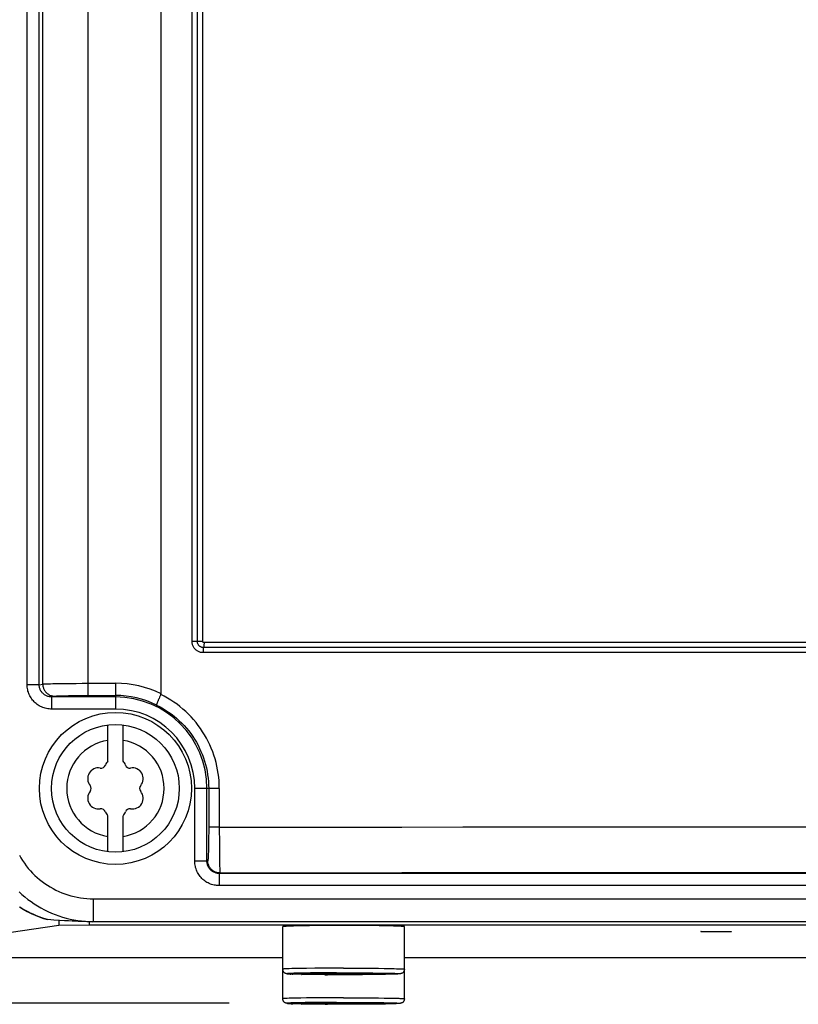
# Model space of a CAD drawing. Extents: x 0 to 594, y 0 to 420.
# Tile 8 of 104: x 73 to 83, y 151 to 164. Entities that reach past the tile are written whole.
import ezdxf

# ---------------------------------------------------------------- set-up
doc = ezdxf.new("R2010")
doc.units = 0
doc.header["$LTSCALE"] = 32.67
doc.layers.get('0').update_dxf_attribs({"linetype": 'CONTINUOUS'})
doc.layers.add('DATUM_AXIS', color=7, linetype='CONTINUOUS')
doc.styles.get("Standard").update_dxf_attribs({"font": 'txt', "width": 0.8})
doc.dimstyles.get("Standard").update_dxf_attribs({"dimtxt": 2.5, "dimasz": 2.5, "dimexe": 1.25, "dimexo": 0.625, "dimtad": 1, "dimcen": 2.5, "dimazin": 3, "dimtfac": 1, "dimtmove": 0, "dimatfit": 3})

# ---------------------------------------------------------------- blocks, each defined once
blk = doc.blocks.new('_FILLED')
at = {"color": 0, "linetype": 'BYBLOCK'}
blk.add_solid([(0, 0), (-1, 0.1429), (-1, -0.1429)], dxfattribs=at)
blk = doc.blocks.new('*D4')
at = {"color": 2, "linetype": 'CONTINUOUS'}
for p, q in [((66.373, 287.928), (57.721, 287.928)), ((58.721, 287.928), (58.721, 219.395)), ((58.721, 150.863), (58.721, 219.395)), ((75.926, 150.863), (57.721, 150.863))]:
    blk.add_line(p, q, dxfattribs=at)
at = {"color": 2, "linetype": 'CONTINUOUS', "xscale": 3.5, "yscale": 3.5, "zscale": 3.5}
for p, rotation in [((58.721, 287.928), 90.0000000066), ((58.721, 150.863), 270.0000000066)]:
    blk.add_blockref('_FILLED', p, dxfattribs=dict(at, rotation=rotation))
at = {"color": 5, "linetype": 'CONTINUOUS', "width": 0.8}
blk.add_text('685', height=3.5, rotation=90, dxfattribs=at).set_placement((57.846, 215.195))

msp = doc.modelspace()

# ---------------------------------------------------------------- linework, layer by layer
at = {"color": 9, "linetype": 'CONTINUOUS'}
for p, q in [((74.07, 154.914), (74.07, 285.944)), ((73.474, 155.064), (73.474, 285.344)), ((75.437, 155.625), (75.437, 247.082)), ((75.508, 155.625), (75.508, 247.069)), ((75.578, 155.625), (75.578, 247.056)), ((73.269, 155.054), (73.269, 177.36)), ((73.428, 155.054), (73.428, 177.381)), ((75.578, 155.625), (75.437, 155.625)), ((89.665, 155.609), (75.595, 155.609)), ((89.674, 155.477), (75.586, 155.477)), ((89.67, 155.543), (75.59, 155.543)), ((73.428, 155.054), (73.269, 155.054)), ((73.428, 155.054), (73.474, 155.064)), ((73.524, 155.067), (73.548, 155.068)), ((73.548, 155.068), (73.576, 155.069)), ((73.576, 155.069), (73.608, 155.07)), ((73.608, 155.07), (73.643, 155.07)), ((73.643, 155.07), (73.703, 155.071)), ((73.703, 155.071), (73.768, 155.072)), ((73.768, 155.072), (73.839, 155.073)), ((73.839, 155.073), (73.914, 155.073)), ((73.914, 155.073), (73.991, 155.074)), ((73.991, 155.074), (74.07, 155.074)), ((74.07, 155.074), (74.43, 155.074)), ((74.43, 155.074), (74.43, 154.735)), ((73.591, 154.895), (73.633, 154.904)), ((74.43, 154.895), (73.591, 154.895)), ((73.591, 154.895), (73.591, 154.735)), ((73.696, 154.908), (73.72, 154.909)), ((73.72, 154.909), (73.748, 154.91)), ((73.748, 154.91), (73.778, 154.911)), ((73.778, 154.911), (73.811, 154.912)), ((73.811, 154.912), (73.847, 154.912)), ((73.847, 154.912), (73.904, 154.913)), ((73.904, 154.913), (73.965, 154.914)), ((74.048, 154.914), (74.43, 154.914)), ((74.43, 154.735), (73.591, 154.735)), ((75.796, 153.691), (75.474, 153.691)), ((75.474, 152.732), (75.474, 153.691)), ((75.634, 152.732), (75.634, 153.691)), ((75.656, 153.691), (75.656, 153.179)), ((75.796, 153.691), (75.796, 153.179)), ((75.796, 153.179), (75.656, 153.179)), ((75.656, 153.179), (75.656, 153.115)), ((75.796, 153.179), (75.796, 153.099)), ((75.656, 153.115), (75.655, 153.053)), ((75.655, 153.053), (75.655, 152.994)), ((75.796, 153.099), (75.797, 153.047)), ((75.797, 153.047), (75.797, 152.898)), ((75.653, 152.887), (75.652, 152.856)), ((75.654, 152.92), (75.653, 152.887)), ((75.655, 152.994), (75.654, 152.956)), ((75.654, 152.956), (75.654, 152.92)), ((75.797, 152.898), (75.798, 152.788)), ((75.652, 152.856), (75.651, 152.829)), ((75.798, 152.788), (75.799, 152.714)), ((75.634, 152.732), (75.474, 152.732)), ((75.644, 152.739), (75.634, 152.732)), ((75.799, 152.714), (75.8, 152.668)), ((75.8, 152.668), (75.801, 152.642)), ((75.801, 152.642), (75.802, 152.62)), ((75.804, 152.579), (75.794, 152.572)), ((124.266, 152.572), (75.794, 152.572)), ((75.794, 152.572), (75.794, 152.412)), ((124.266, 152.412), (75.794, 152.412)), ((74.139, 152.238), (125.921, 152.238)), ((74.139, 152.238), (74.139, 151.938)), ((73.348, 152.034), (73.303, 152.055)), ((73.394, 152.014), (73.348, 152.034)), ((73.44, 151.996), (73.394, 152.014)), ((74.126, 151.937), (74.139, 151.938)), ((74.139, 151.938), (125.921, 151.938))]:
    msp.add_line(p, q, dxfattribs=at)
at = {"color": 7, "linetype": 'CONTINUOUS'}
for p, q in [((75.03, 154.937), (75.03, 285.344)), ((75.011, 154.892), (75.004, 154.876)), ((75.019, 154.91), (75.011, 154.892)), ((75.028, 154.927), (75.019, 154.91)), ((73.536, 151.965), (73.537, 151.964)), ((73.759, 151.95), (73.695, 151.954)), ((73.814, 151.947), (73.759, 151.95)), ((73.863, 151.944), (73.814, 151.947)), ((73.904, 151.942), (73.863, 151.944)), ((73.941, 151.941), (73.904, 151.942)), ((73.973, 151.94), (73.941, 151.941)), ((74, 151.939), (73.973, 151.94)), ((74.025, 151.938), (74, 151.939)), ((74.055, 151.937), (74.025, 151.938)), ((74.079, 151.937), (74.055, 151.937)), ((74.098, 151.937), (74.079, 151.937)), ((74.113, 151.937), (74.098, 151.937)), ((74.126, 151.937), (74.113, 151.937)), ((125.938, 151.937), (74.126, 151.937))]:
    msp.add_line(p, q, dxfattribs=at)
at = {"color": 9, "linetype": 'CONTINUOUS'}
for points in [[(75.586, 155.477), (75.577, 155.477), (75.567, 155.478), (75.558, 155.479), (75.549, 155.481), (75.54, 155.484), (75.531, 155.487), (75.523, 155.491), (75.514, 155.495), (75.506, 155.5), (75.499, 155.505), (75.491, 155.511), (75.484, 155.517), (75.478, 155.524), (75.471, 155.531), (75.466, 155.538), (75.46, 155.546), (75.456, 155.554), (75.452, 155.562), (75.448, 155.571), (75.445, 155.58), (75.442, 155.589), (75.44, 155.598), (75.439, 155.607), (75.438, 155.616), (75.437, 155.625)], [(75.59, 155.543), (75.585, 155.543), (75.579, 155.544), (75.573, 155.545), (75.567, 155.546), (75.561, 155.548), (75.556, 155.55), (75.551, 155.553), (75.546, 155.556), (75.541, 155.559), (75.536, 155.563), (75.532, 155.567), (75.528, 155.571), (75.524, 155.576), (75.521, 155.581), (75.518, 155.586), (75.515, 155.591), (75.513, 155.597), (75.511, 155.602), (75.509, 155.608), (75.508, 155.614), (75.508, 155.62), (75.508, 155.625)], [(75.595, 155.609), (75.593, 155.609), (75.591, 155.609), (75.589, 155.61), (75.588, 155.61), (75.586, 155.611), (75.585, 155.612), (75.583, 155.613), (75.582, 155.615), (75.581, 155.616), (75.58, 155.617), (75.579, 155.619), (75.578, 155.621), (75.578, 155.622), (75.578, 155.624), (75.578, 155.625)], [(75.595, 155.609), (75.595, 155.603), (75.595, 155.597), (75.595, 155.591), (75.594, 155.585), (75.594, 155.58), (75.594, 155.574), (75.593, 155.569), (75.593, 155.564), (75.593, 155.559), (75.592, 155.554), (75.592, 155.55), (75.591, 155.546), (75.59, 155.539)], [(75.586, 155.477), (75.586, 155.483), (75.586, 155.489), (75.586, 155.494), (75.586, 155.5), (75.587, 155.506), (75.587, 155.511), (75.587, 155.517), (75.588, 155.522), (75.588, 155.527), (75.589, 155.531), (75.589, 155.535), (75.59, 155.539)], [(73.591, 154.735), (73.574, 154.735), (73.557, 154.737), (73.54, 154.739), (73.524, 154.742), (73.507, 154.746), (73.491, 154.751), (73.475, 154.756), (73.459, 154.763), (73.444, 154.77), (73.429, 154.778), (73.415, 154.787), (73.401, 154.796), (73.388, 154.806), (73.375, 154.817), (73.363, 154.829), (73.351, 154.841), (73.341, 154.854), (73.33, 154.867), (73.321, 154.881), (73.312, 154.895), (73.304, 154.909), (73.297, 154.925), (73.291, 154.94), (73.285, 154.956), (73.28, 154.972), (73.276, 154.988), (73.273, 155.004), (73.271, 155.021), (73.27, 155.037), (73.269, 155.054)], [(73.591, 154.895), (73.581, 154.895), (73.571, 154.896), (73.561, 154.897), (73.551, 154.9), (73.541, 154.902), (73.532, 154.905), (73.523, 154.909), (73.514, 154.913), (73.505, 154.918), (73.497, 154.924), (73.489, 154.929), (73.482, 154.936), (73.475, 154.942), (73.468, 154.949), (73.462, 154.957), (73.456, 154.964), (73.451, 154.972), (73.446, 154.981), (73.442, 154.989), (73.438, 154.998), (73.435, 155.007), (73.433, 155.016), (73.431, 155.026), (73.429, 155.035), (73.428, 155.044), (73.428, 155.054)], [(73.474, 155.064), (73.478, 155.064), (73.483, 155.065), (73.489, 155.065), (73.496, 155.066), (73.504, 155.066), (73.514, 155.067), (73.524, 155.067)], [(73.474, 155.064), (73.475, 155.054), (73.475, 155.044), (73.477, 155.034), (73.479, 155.024), (73.482, 155.014), (73.485, 155.005), (73.489, 154.996), (73.494, 154.987), (73.499, 154.978), (73.505, 154.97), (73.511, 154.962), (73.517, 154.954), (73.524, 154.947), (73.532, 154.941), (73.54, 154.935), (73.548, 154.929), (73.557, 154.924), (73.565, 154.919), (73.575, 154.915), (73.584, 154.912), (73.594, 154.909), (73.603, 154.907), (73.613, 154.905), (73.623, 154.904), (73.633, 154.904)], [(73.633, 154.904), (73.636, 154.904), (73.64, 154.905), (73.645, 154.905), (73.651, 154.906), (73.658, 154.907), (73.667, 154.907), (73.675, 154.908), (73.685, 154.908), (73.696, 154.908)], [(73.965, 154.914), (74.027, 154.914), (74.048, 154.914)], [(75.796, 153.691), (75.795, 153.74), (75.793, 153.789), (75.788, 153.838), (75.782, 153.887), (75.774, 153.936), (75.765, 153.984), (75.753, 154.032), (75.74, 154.08), (75.726, 154.127), (75.709, 154.173), (75.691, 154.219), (75.671, 154.264), (75.65, 154.309), (75.627, 154.352), (75.602, 154.395), (75.576, 154.437), (75.549, 154.478), (75.52, 154.519), (75.49, 154.558), (75.458, 154.596), (75.425, 154.632), (75.39, 154.668), (75.354, 154.702), (75.317, 154.735), (75.279, 154.767), (75.24, 154.798), (75.199, 154.826), (75.158, 154.854), (75.116, 154.88), (75.072, 154.904), (75.028, 154.927)], [(74.97, 154.788), (75.011, 154.767), (75.051, 154.745), (75.09, 154.721), (75.128, 154.696), (75.165, 154.67), (75.201, 154.642), (75.236, 154.612), (75.27, 154.582), (75.302, 154.55), (75.334, 154.517), (75.364, 154.483), (75.393, 154.448), (75.42, 154.412), (75.446, 154.375), (75.471, 154.337), (75.494, 154.298), (75.516, 154.258), (75.537, 154.217), (75.555, 154.176), (75.573, 154.134), (75.588, 154.091), (75.602, 154.048), (75.615, 154.005), (75.626, 153.961), (75.635, 153.916), (75.642, 153.871), (75.648, 153.826), (75.653, 153.781), (75.655, 153.736), (75.656, 153.691)], [(75.796, 153.179), (76.595, 153.18), (77.395, 153.182), (78.196, 153.183), (78.998, 153.184), (79.801, 153.185), (80.604, 153.185), (81.408, 153.186), (82.212, 153.186), (83.016, 153.186), (83.82, 153.186), (84.624, 153.185), (85.428, 153.185), (86.23, 153.184), (87.032, 153.183), (87.834, 153.182), (88.634, 153.18), (89.433, 153.179), (90.23, 153.177)], [(73.167, 152.813), (73.187, 152.777), (73.21, 152.741), (73.233, 152.706), (73.258, 152.672), (73.284, 152.639), (73.312, 152.607), (73.341, 152.577), (73.37, 152.547), (73.401, 152.518), (73.433, 152.491), (73.467, 152.465), (73.501, 152.44), (73.536, 152.416), (73.572, 152.394), (73.609, 152.373), (73.646, 152.353), (73.685, 152.335), (73.724, 152.319), (73.764, 152.304), (73.804, 152.29), (73.845, 152.278), (73.886, 152.268), (73.928, 152.259), (73.969, 152.251), (74.012, 152.246), (74.054, 152.242), (74.097, 152.239), (74.139, 152.238)], [(75.651, 152.829), (75.65, 152.804), (75.65, 152.794), (75.649, 152.784), (75.649, 152.775), (75.648, 152.767), (75.648, 152.76), (75.647, 152.754), (75.647, 152.748), (75.646, 152.744), (75.646, 152.741), (75.645, 152.739), (75.644, 152.739)], [(75.794, 152.412), (75.777, 152.412), (75.761, 152.414), (75.744, 152.416), (75.728, 152.419), (75.711, 152.423), (75.695, 152.427), (75.679, 152.433), (75.664, 152.439), (75.649, 152.447), (75.634, 152.455), (75.62, 152.463), (75.606, 152.473), (75.593, 152.483), (75.58, 152.494), (75.568, 152.506), (75.556, 152.518), (75.545, 152.53), (75.535, 152.544), (75.526, 152.557), (75.517, 152.572), (75.509, 152.586), (75.502, 152.602), (75.495, 152.617), (75.49, 152.633), (75.485, 152.649), (75.481, 152.665), (75.478, 152.682), (75.476, 152.698), (75.475, 152.715), (75.474, 152.732)], [(75.794, 152.572), (75.784, 152.572), (75.774, 152.573), (75.764, 152.575), (75.754, 152.577), (75.745, 152.58), (75.735, 152.583), (75.726, 152.587), (75.717, 152.592), (75.708, 152.597), (75.7, 152.602), (75.692, 152.608), (75.685, 152.615), (75.677, 152.622), (75.671, 152.63), (75.665, 152.638), (75.659, 152.646), (75.654, 152.655), (75.649, 152.664), (75.645, 152.673), (75.642, 152.682), (75.639, 152.692), (75.637, 152.702), (75.635, 152.712), (75.634, 152.722), (75.634, 152.732)], [(75.804, 152.579), (75.794, 152.579), (75.784, 152.58), (75.774, 152.581), (75.765, 152.584), (75.755, 152.586), (75.746, 152.59), (75.736, 152.594), (75.727, 152.598), (75.719, 152.604), (75.71, 152.609), (75.702, 152.615), (75.695, 152.622), (75.688, 152.629), (75.681, 152.637), (75.675, 152.645), (75.669, 152.653), (75.664, 152.662), (75.66, 152.67), (75.656, 152.68), (75.652, 152.689), (75.649, 152.699), (75.647, 152.709), (75.646, 152.719), (75.645, 152.729), (75.644, 152.739)], [(75.802, 152.62), (75.802, 152.611), (75.802, 152.603), (75.803, 152.596), (75.803, 152.59), (75.803, 152.585), (75.804, 152.582), (75.804, 152.58), (75.804, 152.579)], [(75.804, 152.579), (76.6, 152.58), (77.398, 152.582), (78.196, 152.583), (78.995, 152.584), (79.795, 152.585), (80.596, 152.585), (81.397, 152.586), (82.198, 152.586), (83, 152.586), (83.801, 152.586), (84.602, 152.585), (85.403, 152.585), (86.203, 152.584), (87.002, 152.583), (87.801, 152.582), (88.598, 152.58), (89.394, 152.579), (90.189, 152.577)], [(73.164, 152.331), (73.201, 152.297), (73.24, 152.263), (73.28, 152.231), (73.321, 152.201), (73.363, 152.172), (73.406, 152.144), (73.451, 152.118), (73.496, 152.094), (73.542, 152.071), (73.589, 152.051), (73.636, 152.031), (73.685, 152.014), (73.734, 151.998), (73.783, 151.984), (73.833, 151.972), (73.883, 151.962), (73.934, 151.954), (73.985, 151.947), (74.036, 151.942), (74.088, 151.939), (74.139, 151.938)], [(73.299, 152.057), (73.257, 152.079), (73.213, 152.104), (73.171, 152.13)], [(73.537, 151.964), (73.489, 151.979), (73.447, 151.994)]]:
    msp.add_lwpolyline(points, dxfattribs=at)
at = {"color": 7, "linetype": 'CONTINUOUS'}
for points in [[(75.004, 154.876), (75, 154.868), (74.996, 154.86), (74.993, 154.852), (74.99, 154.845), (74.987, 154.838), (74.984, 154.831), (74.982, 154.825), (74.979, 154.819), (74.977, 154.814), (74.975, 154.809), (74.974, 154.805), (74.973, 154.801), (74.972, 154.797), (74.971, 154.795), (74.97, 154.792), (74.97, 154.79), (74.97, 154.789), (74.97, 154.788)], [(75.028, 154.927), (75.029, 154.929), (75.029, 154.931), (75.03, 154.933), (75.03, 154.935), (75.03, 154.937)], [(73.167, 152.132), (73.217, 152.101), (73.268, 152.073), (73.321, 152.046), (73.375, 152.022), (73.429, 152), (73.485, 151.98), (73.536, 151.965)], [(73.695, 151.954), (73.622, 151.959), (73.581, 151.961), (73.537, 151.964)]]:
    msp.add_lwpolyline(points, dxfattribs=at)
at = {"color": 9, "linetype": 'CONTINUOUS'}
for radius, start in [(1.383, 64.2915), (1.223, 63.7886), (1.204, 0), (1.044, 0)]:
    msp.add_arc((74.43, 153.691), radius, start, 90, dxfattribs=at)
at = {"layer": 'DATUM_AXIS', "color": 7, "linetype": 'CONTINUOUS'}
for p, q in [((74.33, 154.049), (74.33, 154.525)), ((74.53, 154.049), (74.53, 154.525)), ((74.33, 152.857), (74.33, 153.332)), ((74.53, 152.857), (74.53, 153.332)), ((73.687, 151.885), (70.777, 151.472)), ((73.687, 151.954), (73.687, 151.885)), ((74.084, 151.891), (73.687, 151.885)), ((74.084, 151.937), (74.084, 151.891)), ((125.976, 151.891), (74.084, 151.891)), ((76.63, 150.923), (76.63, 151.872)), ((76.731, 151.879), (76.697, 151.878)), ((76.772, 151.88), (76.731, 151.879)), ((76.819, 151.881), (76.772, 151.88)), ((76.871, 151.882), (76.819, 151.881)), ((76.98, 151.884), (76.871, 151.882)), ((77.087, 151.885), (76.98, 151.884)), ((77.201, 151.885), (77.087, 151.885)), ((77.314, 151.886), (77.201, 151.885)), ((77.43, 151.886), (77.314, 151.886)), ((77.546, 151.886), (77.43, 151.886)), ((77.681, 151.885), (77.546, 151.886)), ((77.785, 151.885), (77.681, 151.885)), ((77.9, 151.883), (77.785, 151.885)), ((77.989, 151.882), (77.9, 151.883)), ((78.041, 151.881), (77.989, 151.882)), ((78.088, 151.88), (78.041, 151.881)), ((78.129, 151.879), (78.088, 151.88)), ((78.23, 150.923), (78.23, 151.872)), ((82.13, 151.806), (82.13, 151.806)), ((82.135, 151.807), (82.137, 151.807)), ((82.137, 151.807), (82.138, 151.807)), ((82.139, 151.805), (82.137, 151.805)), ((82.138, 151.807), (82.14, 151.807)), ((82.141, 151.805), (82.139, 151.805)), ((82.14, 151.807), (82.141, 151.807)), ((82.141, 151.807), (82.144, 151.807)), ((82.143, 151.805), (82.141, 151.805)), ((82.147, 151.804), (82.143, 151.805)), ((82.144, 151.807), (82.148, 151.807)), ((82.15, 151.804), (82.147, 151.804)), ((82.148, 151.807), (82.153, 151.807)), ((82.155, 151.804), (82.15, 151.804)), ((82.153, 151.807), (82.16, 151.808)), ((82.163, 151.804), (82.155, 151.804)), ((82.16, 151.808), (82.169, 151.808)), ((82.174, 151.804), (82.163, 151.804)), ((82.169, 151.808), (82.184, 151.808)), ((82.192, 151.803), (82.174, 151.804)), ((82.184, 151.808), (82.204, 151.809)), ((82.216, 151.803), (82.192, 151.803)), ((82.204, 151.809), (82.235, 151.809)), ((82.25, 151.803), (82.216, 151.803)), ((82.235, 151.809), (82.277, 151.809)), ((82.293, 151.802), (82.25, 151.803)), ((82.277, 151.809), (82.322, 151.809)), ((82.339, 151.802), (82.293, 151.802)), ((82.322, 151.809), (82.367, 151.809)), ((82.383, 151.802), (82.339, 151.802)), ((82.367, 151.809), (82.41, 151.809)), ((82.425, 151.803), (82.383, 151.802)), ((82.41, 151.809), (82.444, 151.809)), ((82.456, 151.803), (82.425, 151.803)), ((82.444, 151.809), (82.468, 151.808)), ((82.476, 151.803), (82.456, 151.803)), ((82.468, 151.808), (82.486, 151.808)), ((82.491, 151.804), (82.476, 151.803)), ((82.486, 151.808), (82.497, 151.808)), ((82.5, 151.804), (82.491, 151.804)), ((82.497, 151.808), (82.505, 151.807)), ((82.507, 151.804), (82.5, 151.804)), ((82.505, 151.807), (82.51, 151.807)), ((82.512, 151.804), (82.507, 151.804)), ((82.51, 151.807), (82.513, 151.807)), ((82.516, 151.804), (82.512, 151.804)), ((82.513, 151.807), (82.517, 151.807)), ((82.519, 151.805), (82.516, 151.804)), ((82.517, 151.807), (82.52, 151.807)), ((82.52, 151.805), (82.519, 151.805)), ((82.52, 151.807), (82.521, 151.807)), ((82.522, 151.805), (82.52, 151.805)), ((82.521, 151.807), (82.523, 151.807)), ((82.524, 151.805), (82.522, 151.805)), ((82.525, 151.805), (82.524, 151.805)), ((82.53, 151.806), (82.53, 151.806)), ((71.174, 151.464), (76.63, 151.464)), ((78.23, 151.464), (90.23, 151.464)), ((76.832, 151.245), (76.791, 151.246)), ((76.878, 151.244), (76.832, 151.245)), ((77.008, 151.254), (76.87, 151.254)), ((76.87, 151.254), (76.87, 151.25)), ((76.87, 151.25), (77.008, 151.25)), ((76.93, 151.243), (76.878, 151.244)), ((76.986, 151.242), (76.93, 151.243)), ((77.047, 151.241), (76.986, 151.242)), ((77.008, 151.25), (77.019, 151.255)), ((77.03, 151.255), (77.049, 151.256)), ((77.112, 151.241), (77.047, 151.241)), ((77.049, 151.256), (77.072, 151.257)), ((77.085, 151.247), (77.06, 151.248)), ((77.072, 151.257), (77.112, 151.258)), ((77.127, 151.247), (77.085, 151.247)), ((77.112, 151.258), (77.158, 151.258)), ((77.179, 151.24), (77.112, 151.241)), ((77.175, 151.246), (77.127, 151.247)), ((77.158, 151.258), (77.21, 151.259)), ((77.229, 151.245), (77.175, 151.246)), ((77.249, 151.24), (77.179, 151.24)), ((77.21, 151.259), (77.267, 151.259)), ((77.286, 151.245), (77.229, 151.245)), ((77.321, 151.239), (77.249, 151.24)), ((77.267, 151.259), (77.326, 151.26)), ((77.347, 151.245), (77.286, 151.245)), ((77.393, 151.239), (77.321, 151.239)), ((77.326, 151.26), (77.388, 151.26)), ((77.409, 151.245), (77.347, 151.245)), ((77.388, 151.26), (77.451, 151.26)), ((77.466, 151.239), (77.393, 151.239)), ((77.472, 151.245), (77.409, 151.245)), ((77.451, 151.26), (77.513, 151.26)), ((77.539, 151.239), (77.466, 151.239)), ((77.534, 151.245), (77.472, 151.245)), ((77.513, 151.26), (77.574, 151.259)), ((77.593, 151.245), (77.534, 151.245)), ((77.61, 151.24), (77.539, 151.239)), ((77.574, 151.259), (77.631, 151.259)), ((77.65, 151.246), (77.593, 151.245)), ((77.68, 151.24), (77.61, 151.24)), ((77.631, 151.259), (77.685, 151.258)), ((77.702, 151.246), (77.65, 151.246)), ((77.748, 151.241), (77.68, 151.24)), ((77.685, 151.258), (77.733, 151.258)), ((77.748, 151.247), (77.702, 151.246)), ((77.733, 151.258), (77.775, 151.257)), ((77.788, 151.248), (77.748, 151.247)), ((77.812, 151.241), (77.748, 151.241)), ((77.775, 151.257), (77.8, 151.256)), ((77.811, 151.248), (77.788, 151.248)), ((77.83, 151.249), (77.811, 151.248)), ((77.873, 151.242), (77.812, 151.241)), ((77.841, 151.255), (77.852, 151.25)), ((77.99, 151.254), (77.852, 151.254)), ((77.852, 151.25), (77.99, 151.25)), ((77.929, 151.243), (77.873, 151.242)), ((77.981, 151.244), (77.929, 151.243)), ((78.027, 151.245), (77.981, 151.244)), ((77.99, 151.25), (77.99, 151.254)), ((78.068, 151.246), (78.027, 151.245)), ((78.103, 151.247), (78.068, 151.246)), ((76.832, 150.855), (76.791, 150.856)), ((76.878, 150.854), (76.832, 150.855)), ((77.008, 150.865), (76.87, 150.865)), ((76.87, 150.865), (76.87, 150.861)), ((76.87, 150.861), (77.008, 150.861)), ((76.93, 150.853), (76.878, 150.854)), ((76.986, 150.853), (76.93, 150.853)), ((77.047, 150.852), (76.986, 150.853)), ((77.008, 150.861), (77.019, 150.866)), ((77.03, 150.866), (77.049, 150.867)), ((77.112, 150.851), (77.047, 150.852)), ((77.049, 150.867), (77.072, 150.867)), ((77.085, 150.858), (77.06, 150.859)), ((77.072, 150.867), (77.112, 150.868)), ((77.127, 150.857), (77.085, 150.858)), ((77.112, 150.868), (77.158, 150.869)), ((77.179, 150.851), (77.112, 150.851)), ((77.175, 150.857), (77.127, 150.857)), ((77.158, 150.869), (77.21, 150.87)), ((77.229, 150.856), (77.175, 150.857)), ((77.249, 150.85), (77.179, 150.851)), ((77.21, 150.87), (77.267, 150.87)), ((77.286, 150.856), (77.229, 150.856)), ((77.321, 150.85), (77.249, 150.85)), ((77.267, 150.87), (77.326, 150.87)), ((77.347, 150.855), (77.286, 150.856)), ((77.393, 150.85), (77.321, 150.85)), ((77.326, 150.87), (77.388, 150.871)), ((77.409, 150.855), (77.347, 150.855)), ((77.388, 150.871), (77.451, 150.871)), ((77.466, 150.85), (77.393, 150.85)), ((77.472, 150.855), (77.409, 150.855)), ((77.451, 150.871), (77.513, 150.871)), ((77.539, 150.85), (77.466, 150.85)), ((77.534, 150.856), (77.472, 150.855)), ((77.513, 150.871), (77.574, 150.87)), ((77.593, 150.856), (77.534, 150.856)), ((77.61, 150.85), (77.539, 150.85)), ((77.574, 150.87), (77.631, 150.87)), ((77.65, 150.856), (77.593, 150.856)), ((77.68, 150.851), (77.61, 150.85)), ((77.631, 150.87), (77.685, 150.869)), ((77.702, 150.857), (77.65, 150.856)), ((77.748, 150.851), (77.68, 150.851)), ((77.685, 150.869), (77.733, 150.869)), ((77.748, 150.858), (77.702, 150.857)), ((77.733, 150.869), (77.775, 150.868)), ((77.788, 150.859), (77.748, 150.858)), ((77.812, 150.852), (77.748, 150.851)), ((77.775, 150.868), (77.8, 150.867)), ((77.811, 150.859), (77.788, 150.859)), ((77.83, 150.86), (77.811, 150.859)), ((77.873, 150.853), (77.812, 150.852)), ((77.841, 150.866), (77.852, 150.861)), ((77.99, 150.865), (77.852, 150.865)), ((77.852, 150.861), (77.99, 150.861)), ((77.929, 150.853), (77.873, 150.853)), ((77.981, 150.854), (77.929, 150.853)), ((78.027, 150.855), (77.981, 150.854)), ((77.99, 150.861), (77.99, 150.865)), ((78.068, 150.856), (78.027, 150.855)), ((78.103, 150.858), (78.068, 150.856))]:
    msp.add_line(p, q, dxfattribs=at)
at = {"layer": 'DATUM_AXIS', "color": 9, "linetype": 'CONTINUOUS'}
for p, q in [((76.805, 151.321), (76.748, 151.32)), ((76.87, 151.322), (76.805, 151.321)), ((76.944, 151.323), (76.87, 151.322)), ((77.054, 151.325), (76.944, 151.323)), ((77.174, 151.325), (77.054, 151.325)), ((77.3, 151.326), (77.174, 151.325)), ((77.43, 151.326), (77.3, 151.326)), ((77.43, 151.326), (77.528, 151.326)), ((77.528, 151.326), (77.624, 151.326)), ((77.624, 151.326), (77.717, 151.325)), ((77.717, 151.325), (77.806, 151.325)), ((77.806, 151.325), (77.89, 151.324)), ((77.89, 151.324), (77.966, 151.323)), ((77.966, 151.323), (78.013, 151.322)), ((78.013, 151.322), (78.056, 151.321)), ((78.056, 151.321), (78.094, 151.32)), ((78.094, 151.32), (78.128, 151.319)), ((76.716, 151.319), (76.689, 151.317)), ((76.748, 151.32), (76.716, 151.319)), ((76.774, 151.258), (76.748, 151.257)), ((76.756, 151.247), (76.761, 151.247)), ((76.805, 151.259), (76.774, 151.258)), ((76.86, 151.26), (76.805, 151.259)), ((76.924, 151.262), (76.86, 151.26)), ((76.878, 151.244), (76.88, 151.244)), ((76.995, 151.263), (76.924, 151.262)), ((77.101, 151.264), (76.995, 151.263)), ((77.217, 151.265), (77.101, 151.264)), ((77.187, 151.24), (77.217, 151.24)), ((77.338, 151.265), (77.217, 151.265)), ((77.338, 151.265), (77.461, 151.265)), ((77.461, 151.265), (77.553, 151.265)), ((77.553, 151.265), (77.644, 151.265)), ((77.644, 151.265), (77.731, 151.264)), ((77.731, 151.264), (77.813, 151.263)), ((77.813, 151.263), (77.889, 151.262)), ((77.889, 151.262), (77.959, 151.261)), ((77.959, 151.261), (78, 151.26)), ((78, 151.26), (78.038, 151.26)), ((78.038, 151.26), (78.071, 151.259)), ((78.071, 151.246), (78.068, 151.246)), ((78.103, 151.247), (78.086, 151.246)), ((76.805, 150.932), (76.748, 150.93)), ((76.87, 150.933), (76.805, 150.932)), ((76.944, 150.934), (76.87, 150.933)), ((77.054, 150.935), (76.944, 150.934)), ((77.174, 150.936), (77.054, 150.935)), ((77.3, 150.937), (77.174, 150.936)), ((77.43, 150.937), (77.3, 150.937)), ((77.43, 150.937), (77.528, 150.937)), ((77.528, 150.937), (77.624, 150.937)), ((77.624, 150.937), (77.717, 150.936)), ((77.717, 150.936), (77.806, 150.935)), ((77.806, 150.935), (77.89, 150.934)), ((77.89, 150.934), (77.966, 150.933)), ((77.966, 150.933), (78.013, 150.933)), ((78.013, 150.933), (78.056, 150.932)), ((78.056, 150.932), (78.094, 150.931)), ((76.716, 150.929), (76.689, 150.928)), ((76.748, 150.93), (76.716, 150.929)), ((76.742, 150.858), (76.748, 150.858)), ((76.774, 150.869), (76.748, 150.868)), ((76.756, 150.858), (76.761, 150.858)), ((76.805, 150.87), (76.774, 150.869)), ((76.86, 150.871), (76.805, 150.87)), ((76.924, 150.872), (76.86, 150.871)), ((76.878, 150.854), (76.88, 150.854)), ((76.995, 150.873), (76.924, 150.872)), ((77.101, 150.875), (76.995, 150.873)), ((77.217, 150.875), (77.101, 150.875)), ((77.187, 150.851), (77.217, 150.851)), ((77.338, 150.876), (77.217, 150.875)), ((77.338, 150.876), (77.461, 150.876)), ((77.461, 150.876), (77.553, 150.876)), ((77.553, 150.876), (77.644, 150.875)), ((77.644, 150.875), (77.731, 150.875)), ((77.731, 150.875), (77.813, 150.874)), ((77.813, 150.874), (77.889, 150.873)), ((77.889, 150.873), (77.959, 150.872)), ((77.959, 150.872), (78, 150.871)), ((78, 150.871), (78.038, 150.87)), ((78.038, 150.87), (78.071, 150.869)), ((78.071, 150.857), (78.068, 150.856)), ((78.103, 150.858), (78.086, 150.857)), ((78.094, 150.931), (78.128, 150.93))]:
    msp.add_line(p, q, dxfattribs=at)
at = {"layer": 'DATUM_AXIS', "color": 7, "linetype": 'CONTINUOUS'}
for points in [[(76.697, 151.878), (76.682, 151.877), (76.669, 151.876), (76.658, 151.876), (76.649, 151.875), (76.641, 151.874), (76.636, 151.874), (76.632, 151.873), (76.63, 151.872), (76.63, 151.872)], [(78.23, 151.872), (78.23, 151.872), (78.228, 151.873), (78.224, 151.874), (78.219, 151.874), (78.211, 151.875), (78.202, 151.876), (78.191, 151.876), (78.178, 151.877), (78.163, 151.878), (78.129, 151.879)], [(82.13, 151.806), (82.13, 151.806), (82.13, 151.806), (82.13, 151.806), (82.131, 151.806), (82.131, 151.806), (82.131, 151.806), (82.131, 151.806), (82.132, 151.806), (82.132, 151.806), (82.132, 151.806), (82.133, 151.806), (82.133, 151.806), (82.134, 151.806), (82.135, 151.807), (82.135, 151.807)], [(82.137, 151.805), (82.136, 151.805), (82.135, 151.805), (82.135, 151.805), (82.134, 151.805), (82.133, 151.805), (82.133, 151.805), (82.132, 151.805), (82.132, 151.805), (82.132, 151.805), (82.131, 151.805), (82.131, 151.805), (82.131, 151.805), (82.131, 151.806), (82.13, 151.806), (82.13, 151.806), (82.13, 151.806), (82.13, 151.806), (82.13, 151.806)], [(82.523, 151.807), (82.524, 151.807), (82.525, 151.807), (82.526, 151.807), (82.526, 151.806), (82.527, 151.806), (82.527, 151.806), (82.528, 151.806), (82.528, 151.806), (82.528, 151.806), (82.529, 151.806), (82.529, 151.806), (82.529, 151.806), (82.53, 151.806), (82.53, 151.806), (82.53, 151.806), (82.53, 151.806), (82.53, 151.806)], [(82.53, 151.806), (82.53, 151.806), (82.53, 151.806), (82.53, 151.806), (82.53, 151.806), (82.53, 151.806), (82.529, 151.805), (82.529, 151.805), (82.529, 151.805), (82.528, 151.805), (82.528, 151.805), (82.528, 151.805), (82.527, 151.805), (82.527, 151.805), (82.526, 151.805), (82.526, 151.805), (82.525, 151.805)], [(76.791, 151.246), (76.756, 151.247), (76.742, 151.247), (76.731, 151.248), (76.722, 151.248), (76.715, 151.249), (76.709, 151.249), (76.704, 151.25), (76.7, 151.25), (76.696, 151.25), (76.693, 151.25), (76.69, 151.251), (76.688, 151.251), (76.686, 151.251), (76.684, 151.252), (76.681, 151.252), (76.679, 151.253), (76.677, 151.253), (76.675, 151.254), (76.673, 151.254), (76.671, 151.255), (76.668, 151.256), (76.666, 151.257), (76.663, 151.258), (76.661, 151.26), (76.658, 151.261), (76.655, 151.263), (76.652, 151.266), (76.649, 151.268), (76.646, 151.271), (76.643, 151.275), (76.64, 151.278), (76.638, 151.282), (76.636, 151.286), (76.634, 151.291), (76.632, 151.296), (76.631, 151.301), (76.63, 151.307), (76.63, 151.312)], [(77.008, 151.254), (77.015, 151.255), (77.022, 151.255), (77.03, 151.255)], [(77.06, 151.248), (77.039, 151.249), (77.03, 151.249), (77.022, 151.249), (77.015, 151.25), (77.008, 151.25)], [(77.8, 151.256), (77.821, 151.256), (77.83, 151.255), (77.838, 151.255), (77.846, 151.255), (77.852, 151.254)], [(77.852, 151.25), (77.846, 151.25), (77.838, 151.249), (77.83, 151.249)], [(78.23, 151.312), (78.23, 151.307), (78.229, 151.301), (78.228, 151.295), (78.226, 151.29), (78.223, 151.284), (78.22, 151.279), (78.216, 151.273), (78.212, 151.269), (78.208, 151.266), (78.204, 151.262), (78.2, 151.26), (78.197, 151.258), (78.193, 151.257), (78.191, 151.256), (78.188, 151.255), (78.185, 151.254), (78.183, 151.253), (78.18, 151.253), (78.178, 151.252), (78.176, 151.252), (78.173, 151.251), (78.171, 151.251), (78.168, 151.251), (78.165, 151.25), (78.161, 151.25), (78.157, 151.25), (78.152, 151.249), (78.146, 151.249), (78.139, 151.248), (78.129, 151.248), (78.118, 151.247), (78.103, 151.247)], [(76.791, 150.856), (76.756, 150.858), (76.742, 150.858), (76.731, 150.859), (76.722, 150.859), (76.715, 150.86), (76.709, 150.86), (76.704, 150.86), (76.7, 150.861), (76.696, 150.861), (76.693, 150.861), (76.69, 150.862), (76.688, 150.862), (76.686, 150.862), (76.684, 150.863), (76.681, 150.863), (76.679, 150.863), (76.677, 150.864), (76.675, 150.864), (76.673, 150.865), (76.671, 150.866), (76.668, 150.867), (76.666, 150.868), (76.663, 150.869), (76.661, 150.871), (76.658, 150.872), (76.655, 150.874), (76.652, 150.876), (76.649, 150.879), (76.646, 150.882), (76.643, 150.885), (76.64, 150.889), (76.638, 150.893), (76.636, 150.897), (76.634, 150.902), (76.632, 150.907), (76.631, 150.912), (76.63, 150.917), (76.63, 150.923)], [(77.008, 150.865), (77.015, 150.866), (77.022, 150.866), (77.03, 150.866)], [(77.06, 150.859), (77.039, 150.859), (77.03, 150.86), (77.022, 150.86), (77.015, 150.86), (77.008, 150.861)], [(77.8, 150.867), (77.821, 150.867), (77.83, 150.866), (77.838, 150.866), (77.846, 150.866), (77.852, 150.865)], [(77.852, 150.861), (77.846, 150.86), (77.838, 150.86), (77.83, 150.86)], [(78.23, 150.923), (78.23, 150.917), (78.229, 150.912), (78.228, 150.906), (78.226, 150.9), (78.223, 150.895), (78.22, 150.889), (78.216, 150.884), (78.212, 150.88), (78.208, 150.876), (78.204, 150.873), (78.2, 150.871), (78.197, 150.869), (78.193, 150.868), (78.191, 150.866), (78.188, 150.865), (78.185, 150.865), (78.183, 150.864), (78.18, 150.863), (78.178, 150.863), (78.176, 150.862), (78.173, 150.862), (78.171, 150.862), (78.168, 150.861), (78.165, 150.861), (78.161, 150.861), (78.157, 150.86), (78.152, 150.86), (78.146, 150.86), (78.139, 150.859), (78.129, 150.859), (78.118, 150.858), (78.103, 150.858)]]:
    msp.add_lwpolyline(points, dxfattribs=at)
at = {"layer": 'DATUM_AXIS', "color": 9, "linetype": 'CONTINUOUS'}
for points in [[(76.689, 151.317), (76.678, 151.317), (76.667, 151.316), (76.658, 151.316), (76.65, 151.315), (76.643, 151.315), (76.638, 151.314), (76.634, 151.314), (76.632, 151.313), (76.63, 151.312), (76.63, 151.312)], [(76.748, 151.257), (76.736, 151.257), (76.726, 151.256), (76.717, 151.256), (76.71, 151.255), (76.703, 151.255), (76.698, 151.254), (76.694, 151.254), (76.692, 151.253), (76.69, 151.252), (76.69, 151.252), (76.692, 151.251), (76.694, 151.251), (76.698, 151.25), (76.703, 151.25), (76.71, 151.249), (76.717, 151.249), (76.726, 151.248), (76.736, 151.248)], [(78.071, 151.259), (78.1, 151.258), (78.112, 151.257), (78.124, 151.257), (78.134, 151.256), (78.143, 151.256), (78.15, 151.255), (78.157, 151.255), (78.162, 151.254), (78.166, 151.254), (78.169, 151.253), (78.17, 151.252), (78.17, 151.252), (78.169, 151.251), (78.166, 151.251), (78.162, 151.25), (78.157, 151.25), (78.15, 151.249), (78.143, 151.249), (78.134, 151.248), (78.124, 151.248)], [(78.128, 151.319), (78.158, 151.318), (78.171, 151.317), (78.182, 151.317), (78.193, 151.316), (78.202, 151.316), (78.21, 151.315), (78.217, 151.315), (78.222, 151.314), (78.226, 151.314), (78.229, 151.313), (78.23, 151.312), (78.23, 151.312)], [(76.689, 150.928), (76.678, 150.928), (76.667, 150.927), (76.658, 150.927), (76.65, 150.926), (76.643, 150.926), (76.638, 150.925), (76.634, 150.924), (76.632, 150.924), (76.63, 150.923), (76.63, 150.923)], [(76.748, 150.868), (76.736, 150.868), (76.726, 150.867), (76.717, 150.866), (76.71, 150.866), (76.703, 150.865), (76.698, 150.865), (76.694, 150.864), (76.692, 150.864), (76.69, 150.863), (76.69, 150.863), (76.692, 150.862), (76.694, 150.862), (76.698, 150.861), (76.703, 150.861), (76.71, 150.86), (76.717, 150.86), (76.726, 150.859), (76.736, 150.859)], [(78.071, 150.869), (78.1, 150.869), (78.112, 150.868), (78.124, 150.868), (78.134, 150.867), (78.143, 150.866), (78.15, 150.866), (78.157, 150.865), (78.162, 150.865), (78.166, 150.864), (78.169, 150.864), (78.17, 150.863), (78.17, 150.863), (78.169, 150.862), (78.166, 150.862), (78.162, 150.861), (78.157, 150.861), (78.15, 150.86), (78.143, 150.86), (78.134, 150.859), (78.124, 150.859)], [(78.128, 150.93), (78.158, 150.929), (78.171, 150.928), (78.182, 150.928), (78.193, 150.927), (78.202, 150.927), (78.21, 150.926), (78.217, 150.926), (78.222, 150.925), (78.226, 150.924), (78.229, 150.924), (78.23, 150.923), (78.23, 150.923)]]:
    msp.add_lwpolyline(points, dxfattribs=at)
at = {"layer": 'DATUM_AXIS', "color": 7, "linetype": 'CONTINUOUS'}
for radius in [1, 0.84]:
    msp.add_circle((74.43, 153.691), radius, dxfattribs=at)
at = {"layer": 'DATUM_AXIS', "color": 9, "linetype": 'CONTINUOUS'}
for start, end in [(98.9893, 261.0107), (278.9893, 81.0107)]:
    msp.add_arc((74.43, 153.691), 0.64, start, end, dxfattribs=at)
at = {"layer": 'DATUM_AXIS', "color": 7, "linetype": 'CONTINUOUS'}
for centre, radius, start, end in [((74.43, 153.95), 0.141, 135.1823, 160.1229), ((74.43, 153.95), 0.141, 19.8771, 44.8177), ((74.206, 153.82), 0.141, 79.8771, 220.1229), ((74.241, 154.018), 0.06, 259.8771, 340.1229), ((74.619, 154.018), 0.06, 199.8771, 280.1229), ((74.654, 153.82), 0.141, 319.8771, 100.1229), ((74.206, 153.561), 0.141, 139.8771, 280.1229), ((74.052, 153.691), 0.06, 319.8771, 40.1229), ((74.654, 153.561), 0.141, 259.8771, 40.1229), ((74.808, 153.691), 0.06, 139.8771, 220.1229), ((74.241, 153.363), 0.06, 19.8771, 100.1229), ((74.619, 153.363), 0.06, 79.8771, 160.1229), ((74.43, 153.432), 0.141, 199.8771, 224.8177), ((74.43, 153.432), 0.141, 315.1823, 340.1229)]:
    msp.add_arc(centre, radius, start, end, dxfattribs=at)

# ---------------------------------------------------------------- dimensions: what is measured, and where the dimension line sits
at = {"color": 2, "linetype": 'CONTINUOUS'}
dim = msp.add_linear_dim(base=(58.7207, 150.863), p1=(66.3727, 287.9277), p2=(75.926, 150.863), angle=270, dimstyle='Standard', dxfattribs=at)
dim.commit()
dim.dimension.update_dxf_attribs({"geometry": '*D4', "text_midpoint": (56.0957, 219.3954), "dimtype": 128})

doc.saveas('drawing.dxf')
